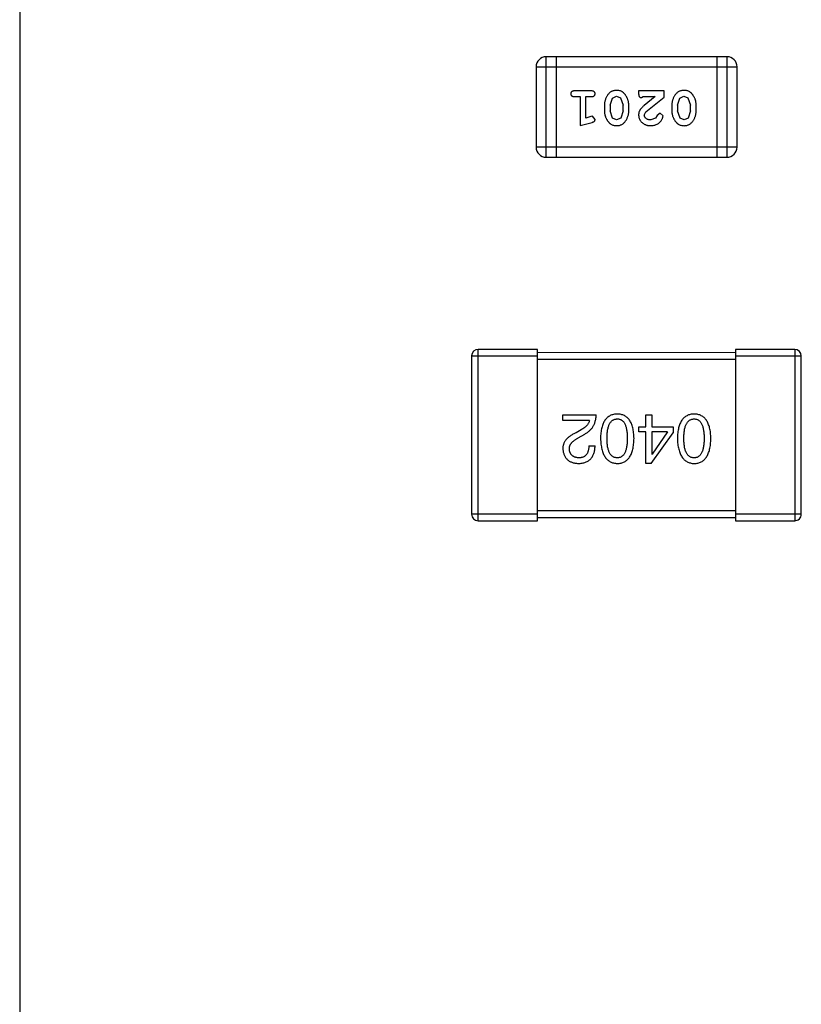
# Model space of a CAD drawing. Header units: inches. Extents: x -29 to 164, y -51 to 83.
# Tile 59 of 164: x 113.5 to 115.88, y -3.84 to -0.85. Entities that reach past the tile are written whole.
import ezdxf

# ---------------------------------------------------------------- set-up
doc = ezdxf.new("R2010")
doc.units = ezdxf.units.IN
doc.header["$LTSCALE"] = 1.21
doc.header["$MEASUREMENT"] = 0
doc.layers.get('0').update_dxf_attribs({"linetype": 'CONTINUOUS'})

msp = doc.modelspace()

# ---------------------------------------------------------------- linework, layer by layer
at = {"color": 7, "linetype": 'Continuous'}
for p, q in [((113.5046, 40.2831), (113.5046, -5.7169)), ((115.1015, -1.2687), (115.1016, -0.9639)), ((115.6502, -0.9641), (115.1016, -0.9639)), ((115.132, -0.9639), (115.132, -1.2687)), ((115.6197, -0.9641), (115.6197, -1.2689)), ((115.6502, -0.9641), (115.6501, -1.2689)), ((115.0711, -0.9944), (115.071, -1.2383)), ((115.0711, -0.9944), (115.6807, -0.9945)), ((115.6806, -1.2384), (115.6807, -0.9945)), ((115.239, -1.0676), (115.1871, -1.0676)), ((115.3821, -1.0676), (115.3821, -1.0755)), ((115.4592, -1.0677), (115.3821, -1.0676)), ((115.4592, -1.0865), (115.4592, -1.0677)), ((115.1871, -1.0849), (115.2044, -1.0849)), ((115.2044, -1.0849), (115.2044, -1.173)), ((115.2217, -1.1499), (115.2217, -1.0849)), ((115.2217, -1.0849), (115.239, -1.0849)), ((115.2956, -1.1109), (115.3029, -1.0892)), ((115.3029, -1.0892), (115.3152, -1.0834)), ((115.3152, -1.0834), (115.3273, -1.0886)), ((115.3273, -1.0886), (115.3349, -1.1109)), ((115.3908, -1.0881), (115.3963, -1.0849)), ((115.3963, -1.0849), (115.4325, -1.0849)), ((115.4325, -1.0849), (115.3989, -1.112)), ((115.4042, -1.1315), (115.4592, -1.0865)), ((115.5001, -1.111), (115.5074, -1.0892)), ((115.5074, -1.0892), (115.5197, -1.0834)), ((115.5197, -1.0834), (115.5318, -1.0887)), ((115.5318, -1.0887), (115.5395, -1.111)), ((115.2783, -1.1107), (115.2783, -1.1284)), ((115.2956, -1.1109), (115.2956, -1.1281)), ((115.3032, -1.1504), (115.2956, -1.1281)), ((115.3349, -1.1281), (115.3277, -1.1499)), ((115.3349, -1.1281), (115.3349, -1.1109)), ((115.3522, -1.1284), (115.3522, -1.1107)), ((115.3994, -1.1412), (115.4042, -1.1315)), ((115.4828, -1.1107), (115.4828, -1.1284)), ((115.5001, -1.111), (115.5001, -1.1282)), ((115.5077, -1.1505), (115.5001, -1.1282)), ((115.5395, -1.1282), (115.5322, -1.15)), ((115.5395, -1.1282), (115.5395, -1.111)), ((115.5568, -1.1285), (115.5568, -1.1107)), ((115.2044, -1.173), (115.2409, -1.1631)), ((115.2367, -1.1457), (115.2217, -1.1499)), ((115.2421, -1.1447), (115.2367, -1.1457)), ((115.25, -1.154), (115.2421, -1.1447)), ((115.3153, -1.1557), (115.3032, -1.1504)), ((115.3277, -1.1499), (115.3153, -1.1557)), ((115.4338, -1.1504), (115.4189, -1.1557)), ((115.4388, -1.1419), (115.4338, -1.1504)), ((115.4472, -1.1353), (115.4388, -1.1419)), ((115.4561, -1.1437), (115.4472, -1.1353)), ((115.5198, -1.1558), (115.5077, -1.1505)), ((115.5322, -1.15), (115.5198, -1.1558)), ((115.6806, -1.2384), (115.071, -1.2383)), ((115.1015, -1.2687), (115.6501, -1.2689)), ((114.8955, -2.3717), (114.8956, -1.8517)), ((115.0756, -1.8517), (114.8956, -1.8517)), ((115.0755, -2.3717), (115.0756, -1.8517)), ((115.6756, -1.8518), (115.6755, -2.3718)), ((115.8556, -1.8519), (115.6756, -1.8518)), ((115.8556, -1.8519), (115.8555, -2.3719)), ((114.8756, -1.8717), (114.8755, -2.3517)), ((114.8756, -1.8717), (115.0756, -1.8717)), ((115.6756, -1.8618), (115.0756, -1.8617)), ((115.0756, -1.8817), (115.6756, -1.8818)), ((115.6756, -1.8718), (115.8756, -1.8719)), ((115.8755, -2.3519), (115.8756, -1.8719)), ((115.1524, -2.0677), (115.1524, -2.0505)), ((115.1524, -2.0505), (115.2533, -2.0505)), ((115.4044, -2.0866), (115.4044, -2.0505)), ((115.4044, -2.0505), (115.4225, -2.0505)), ((115.4225, -2.0505), (115.4225, -2.0866)), ((115.2328, -2.0677), (115.1524, -2.0677)), ((115.3823, -2.1021), (115.3823, -2.0866)), ((115.3823, -2.0866), (115.4044, -2.0866)), ((115.4225, -2.0866), (115.4872, -2.0866)), ((115.4872, -2.0866), (115.4872, -2.1046)), ((115.2082, -2.0955), (115.1926, -2.1046)), ((115.1991, -2.1201), (115.2188, -2.1087)), ((115.4044, -2.1021), (115.3823, -2.1021)), ((115.4044, -2.1981), (115.4044, -2.1021)), ((115.42, -2.1981), (115.4872, -2.1046)), ((115.4225, -2.1022), (115.4225, -2.1694)), ((115.47, -2.1022), (115.4225, -2.1022)), ((115.47, -2.1022), (115.4233, -2.1694)), ((115.2311, -2.1447), (115.25, -2.1447)), ((115.4225, -2.1694), (115.4233, -2.1694)), ((115.42, -2.1981), (115.4044, -2.1981)), ((115.0755, -2.3517), (114.8755, -2.3517)), ((115.6755, -2.3418), (115.0755, -2.3417)), ((115.8755, -2.3519), (115.6755, -2.3518)), ((114.8955, -2.3717), (115.0755, -2.3717)), ((115.0755, -2.3617), (115.6755, -2.3618)), ((115.6755, -2.3718), (115.8555, -2.3719))]:
    msp.add_line(p, q, dxfattribs=at)
for centre, radius, start, end in [((115.1016, -0.9944), 0.0305, 89.988, 179.988), ((115.6502, -0.9945), 0.0305, 359.988, 89.988), ((115.1015, -1.2383), 0.0305, 179.988, 269.988), ((115.6501, -1.2384), 0.0305, 269.988, 359.988), ((114.8956, -1.8717), 0.02, 89.988, 179.988), ((115.8556, -1.8719), 0.02, 359.988, 89.988), ((114.8955, -2.3517), 0.02, 179.988, 269.988), ((115.8555, -2.3519), 0.02, 269.988, 359.988)]:
    msp.add_arc(centre, radius, start, end, dxfattribs=at)
for points, knots in [([(115.1871, -1.0676), (115.1862, -1.0676), (115.1845, -1.0677), (115.1822, -1.0681), (115.1802, -1.0688), (115.1787, -1.0699), (115.1775, -1.0712), (115.1767, -1.0728), (115.1762, -1.0744), (115.1761, -1.0756), (115.1761, -1.0762)], [0, 0, 0, 0, 0.169012, 0.317488, 0.445429, 0.560977, 0.67065, 0.776666, 0.88492, 1, 1, 1, 1]), ([(115.25, -1.0763), (115.25, -1.0756), (115.2499, -1.0745), (115.2494, -1.0728), (115.2486, -1.0713), (115.2474, -1.0699), (115.2459, -1.0689), (115.2439, -1.0681), (115.2416, -1.0677), (115.2399, -1.0676), (115.239, -1.0676)], [0, 0, 0, 0, 0.115051, 0.223278, 0.329269, 0.437893, 0.554681, 0.682591, 0.83103, 1, 1, 1, 1]), ([(115.3152, -1.066), (115.3138, -1.0661), (115.311, -1.0662), (115.3069, -1.0669), (115.303, -1.068), (115.2994, -1.0696), (115.2961, -1.0716), (115.2931, -1.0741), (115.2903, -1.0771), (115.2878, -1.0805), (115.2856, -1.0841), (115.2837, -1.0877), (115.282, -1.0914), (115.2807, -1.0952), (115.2796, -1.099), (115.2788, -1.1029), (115.2784, -1.1067), (115.2783, -1.1093), (115.2783, -1.1107)], [0, 0, 0, 0, 0.067217, 0.131051, 0.19272, 0.252824, 0.312745, 0.373449, 0.436041, 0.501494, 0.567761, 0.632087, 0.695096, 0.757109, 0.817993, 0.878657, 0.939311, 1, 1, 1, 1]), ([(115.3522, -1.1107), (115.3522, -1.1096), (115.3522, -1.1075), (115.3519, -1.1043), (115.3514, -1.1012), (115.3507, -1.0981), (115.3498, -1.095), (115.3487, -1.092), (115.3474, -1.0891), (115.346, -1.0862), (115.3444, -1.0835), (115.3428, -1.0809), (115.3411, -1.0786), (115.3395, -1.0765), (115.3378, -1.0746), (115.3361, -1.073), (115.3343, -1.0715), (115.332, -1.0699), (115.3288, -1.0683), (115.3246, -1.067), (115.32, -1.0662), (115.3169, -1.0661), (115.3152, -1.066)], [0, 0, 0, 0, 0.049886, 0.09882, 0.148132, 0.19689, 0.246038, 0.295176, 0.345305, 0.395692, 0.445312, 0.491875, 0.535813, 0.577009, 0.616081, 0.652689, 0.687585, 0.720206, 0.785062, 0.85223, 0.923759, 1, 1, 1, 1]), ([(115.5197, -1.0661), (115.5183, -1.0661), (115.5155, -1.0662), (115.5114, -1.0669), (115.5075, -1.068), (115.504, -1.0696), (115.5006, -1.0716), (115.4976, -1.0742), (115.4948, -1.0771), (115.4923, -1.0805), (115.4901, -1.0841), (115.4882, -1.0878), (115.4865, -1.0915), (115.4852, -1.0952), (115.4841, -1.0991), (115.4834, -1.1029), (115.4829, -1.1068), (115.4829, -1.1094), (115.4828, -1.1107)], [0, 0, 0, 0, 0.067217, 0.131051, 0.19272, 0.252824, 0.312745, 0.373449, 0.436041, 0.501494, 0.567761, 0.632087, 0.695096, 0.757109, 0.817993, 0.878657, 0.939311, 1, 1, 1, 1]), ([(115.5568, -1.1107), (115.5567, -1.1096), (115.5567, -1.1075), (115.5564, -1.1043), (115.5559, -1.1012), (115.5552, -1.0981), (115.5543, -1.0951), (115.5532, -1.0921), (115.552, -1.0891), (115.5505, -1.0862), (115.5489, -1.0835), (115.5473, -1.081), (115.5456, -1.0786), (115.544, -1.0765), (115.5423, -1.0747), (115.5406, -1.073), (115.5389, -1.0716), (115.5365, -1.07), (115.5333, -1.0684), (115.5291, -1.0671), (115.5246, -1.0662), (115.5214, -1.0661), (115.5197, -1.0661)], [0, 0, 0, 0, 0.049886, 0.09882, 0.148132, 0.19689, 0.246038, 0.295176, 0.345305, 0.395692, 0.445312, 0.491875, 0.535813, 0.577009, 0.616081, 0.652689, 0.687585, 0.720206, 0.785062, 0.85223, 0.923759, 1, 1, 1, 1]), ([(115.1761, -1.0762), (115.1761, -1.0769), (115.1762, -1.078), (115.1767, -1.0797), (115.1775, -1.0812), (115.1787, -1.0825), (115.1802, -1.0836), (115.1822, -1.0844), (115.1845, -1.0848), (115.1862, -1.0849), (115.1871, -1.0849)], [0, 0, 0, 0, 0.11517, 0.223509, 0.328254, 0.438012, 0.553651, 0.682263, 0.830856, 1, 1, 1, 1]), ([(115.239, -1.0849), (115.2399, -1.0849), (115.2416, -1.0848), (115.2439, -1.0844), (115.2458, -1.0836), (115.2474, -1.0826), (115.2486, -1.0812), (115.2494, -1.0797), (115.2499, -1.0781), (115.25, -1.0769), (115.25, -1.0763)], [0, 0, 0, 0, 0.169102, 0.317658, 0.446239, 0.563118, 0.671828, 0.776546, 0.884858, 1, 1, 1, 1]), ([(115.3821, -1.0755), (115.3822, -1.0766), (115.3822, -1.0785), (115.3827, -1.0812), (115.3833, -1.0835), (115.3844, -1.0852), (115.3857, -1.0865), (115.3872, -1.0874), (115.3889, -1.088), (115.3902, -1.0881), (115.3908, -1.0881)], [0, 0, 0, 0, 0.1844, 0.34094, 0.473574, 0.586824, 0.690029, 0.789175, 0.890445, 1, 1, 1, 1]), ([(115.2783, -1.1284), (115.2783, -1.1295), (115.2784, -1.1316), (115.2787, -1.1348), (115.2792, -1.1379), (115.2799, -1.141), (115.2808, -1.1441), (115.2819, -1.1471), (115.2832, -1.1501), (115.2847, -1.153), (115.2863, -1.1557), (115.2879, -1.1582), (115.2896, -1.1606), (115.2912, -1.1627), (115.293, -1.1645), (115.2947, -1.1662), (115.2964, -1.1676), (115.2988, -1.1692), (115.3019, -1.1708), (115.3061, -1.1721), (115.3106, -1.1729), (115.3138, -1.173), (115.3154, -1.173)], [0, 0, 0, 0, 0.049855, 0.099516, 0.148482, 0.19758, 0.246804, 0.296268, 0.346517, 0.397047, 0.446826, 0.49336, 0.537801, 0.579207, 0.617974, 0.654833, 0.689171, 0.722088, 0.786392, 0.853518, 0.924186, 1, 1, 1, 1]), ([(115.3154, -1.173), (115.3169, -1.173), (115.3197, -1.1729), (115.3238, -1.1722), (115.3276, -1.1711), (115.3312, -1.1695), (115.3345, -1.1674), (115.3375, -1.1649), (115.3403, -1.162), (115.3428, -1.1586), (115.345, -1.155), (115.3469, -1.1513), (115.3486, -1.1476), (115.3499, -1.1438), (115.351, -1.14), (115.3517, -1.1362), (115.3522, -1.1323), (115.3522, -1.1297), (115.3522, -1.1284)], [0, 0, 0, 0, 0.06692, 0.130834, 0.19258, 0.252759, 0.312631, 0.373411, 0.436359, 0.501894, 0.568244, 0.632472, 0.69556, 0.757163, 0.818592, 0.878885, 0.939235, 1, 1, 1, 1]), ([(115.3989, -1.112), (115.398, -1.1128), (115.3963, -1.1142), (115.394, -1.1165), (115.3918, -1.1186), (115.39, -1.1206), (115.3884, -1.1224), (115.387, -1.1242), (115.3859, -1.1258), (115.3848, -1.1279), (115.3837, -1.1304), (115.3828, -1.1336), (115.3822, -1.1369), (115.3822, -1.1391), (115.3821, -1.1403)], [0, 0, 0, 0, 0.103002, 0.197728, 0.285279, 0.365235, 0.437224, 0.502446, 0.560545, 0.611446, 0.707576, 0.80349, 0.900532, 1, 1, 1, 1]), ([(115.4828, -1.1284), (115.4828, -1.1295), (115.4829, -1.1317), (115.4832, -1.1349), (115.4837, -1.138), (115.4844, -1.1411), (115.4853, -1.1441), (115.4864, -1.1472), (115.4877, -1.1501), (115.4892, -1.153), (115.4908, -1.1557), (115.4924, -1.1583), (115.4941, -1.1606), (115.4958, -1.1627), (115.4975, -1.1646), (115.4992, -1.1662), (115.5009, -1.1676), (115.5033, -1.1692), (115.5064, -1.1708), (115.5106, -1.1721), (115.5152, -1.1729), (115.5183, -1.173), (115.5199, -1.1731)], [0, 0, 0, 0, 0.049855, 0.099516, 0.148482, 0.19758, 0.246804, 0.296268, 0.346517, 0.397047, 0.446826, 0.49336, 0.537801, 0.579207, 0.617974, 0.654833, 0.689171, 0.722088, 0.786392, 0.853518, 0.924186, 1, 1, 1, 1]), ([(115.5199, -1.1731), (115.5214, -1.173), (115.5242, -1.173), (115.5283, -1.1722), (115.5321, -1.1711), (115.5357, -1.1695), (115.539, -1.1675), (115.542, -1.165), (115.5448, -1.162), (115.5473, -1.1586), (115.5495, -1.155), (115.5514, -1.1513), (115.5531, -1.1476), (115.5544, -1.1439), (115.5555, -1.1401), (115.5562, -1.1362), (115.5567, -1.1324), (115.5567, -1.1298), (115.5568, -1.1285)], [0, 0, 0, 0, 0.06692, 0.130834, 0.19258, 0.252759, 0.312631, 0.373411, 0.436359, 0.501894, 0.568244, 0.632472, 0.69556, 0.757163, 0.818592, 0.878885, 0.939235, 1, 1, 1, 1]), ([(115.2409, -1.1631), (115.2418, -1.1629), (115.2433, -1.1624), (115.2454, -1.1615), (115.2471, -1.1606), (115.2483, -1.1596), (115.2491, -1.1584), (115.2496, -1.1571), (115.2499, -1.1556), (115.25, -1.1545), (115.25, -1.154)], [0, 0, 0, 0, 0.187321, 0.344927, 0.475328, 0.579604, 0.674244, 0.773631, 0.882025, 1, 1, 1, 1]), ([(115.3821, -1.1403), (115.3822, -1.1414), (115.3822, -1.1436), (115.3827, -1.1468), (115.3835, -1.1499), (115.3847, -1.1529), (115.3861, -1.1558), (115.3879, -1.1585), (115.39, -1.1611), (115.3924, -1.1635), (115.395, -1.1657), (115.3979, -1.1677), (115.4009, -1.1694), (115.4042, -1.1707), (115.4076, -1.1717), (115.4111, -1.1725), (115.4149, -1.173), (115.4175, -1.173), (115.4188, -1.173)], [0, 0, 0, 0, 0.060981, 0.120256, 0.178148, 0.236115, 0.293993, 0.352864, 0.413358, 0.476056, 0.539296, 0.602396, 0.665116, 0.728325, 0.792919, 0.859317, 0.928302, 1, 1, 1, 1]), ([(115.4189, -1.1557), (115.4175, -1.1557), (115.4148, -1.1556), (115.411, -1.1548), (115.4076, -1.1534), (115.4048, -1.1515), (115.4024, -1.1492), (115.4007, -1.1467), (115.3996, -1.144), (115.3995, -1.1421), (115.3994, -1.1412)], [0, 0, 0, 0, 0.156344, 0.299348, 0.4327, 0.561, 0.682299, 0.791883, 0.89611, 1, 1, 1, 1]), ([(115.4188, -1.173), (115.4205, -1.173), (115.4239, -1.1729), (115.4288, -1.172), (115.4335, -1.1706), (115.438, -1.1686), (115.4422, -1.1662), (115.4458, -1.1633), (115.449, -1.1601), (115.4515, -1.1565), (115.4535, -1.1529), (115.4549, -1.1496), (115.4559, -1.1466), (115.456, -1.1446), (115.4561, -1.1437)], [0, 0, 0, 0, 0.098286, 0.193983, 0.289056, 0.384352, 0.477435, 0.566197, 0.652355, 0.737986, 0.818188, 0.887401, 0.94802, 1, 1, 1, 1]), ([(115.2188, -2.1087), (115.2202, -2.1079), (115.2229, -2.1064), (115.2267, -2.1039), (115.2303, -2.1012), (115.2336, -2.0983), (115.2367, -2.0953), (115.2394, -2.0921), (115.242, -2.0887), (115.2443, -2.0851), (115.2463, -2.0814), (115.2481, -2.0775), (115.2496, -2.0734), (115.2508, -2.0692), (115.2519, -2.0647), (115.2526, -2.0601), (115.2531, -2.0554), (115.2532, -2.0521), (115.2533, -2.0505)], [0, 0, 0, 0, 0.065828, 0.130094, 0.192451, 0.254037, 0.313974, 0.373757, 0.433048, 0.492243, 0.551902, 0.611758, 0.672678, 0.734814, 0.798569, 0.863693, 0.930488, 1, 1, 1, 1]), ([(115.3174, -2.048), (115.3154, -2.0481), (115.3115, -2.0483), (115.3059, -2.0492), (115.3006, -2.0508), (115.2957, -2.0528), (115.2912, -2.0555), (115.2871, -2.0587), (115.2833, -2.0625), (115.2799, -2.0669), (115.2769, -2.0718), (115.2743, -2.0773), (115.2721, -2.0833), (115.2702, -2.0899), (115.2687, -2.0971), (115.2676, -2.1048), (115.2668, -2.1131), (115.2666, -2.1188), (115.2665, -2.1218)], [0, 0, 0, 0, 0.059134, 0.115603, 0.169236, 0.221572, 0.273254, 0.32474, 0.377319, 0.431815, 0.488555, 0.548609, 0.612242, 0.680182, 0.75251, 0.829782, 0.91231, 1, 1, 1, 1]), ([(115.3682, -2.1218), (115.3681, -2.1189), (115.3679, -2.1131), (115.3671, -2.1049), (115.366, -2.0971), (115.3645, -2.09), (115.3626, -2.0834), (115.3604, -2.0773), (115.3578, -2.0718), (115.3548, -2.0669), (115.3514, -2.0625), (115.3477, -2.0587), (115.3435, -2.0555), (115.339, -2.0528), (115.3341, -2.0508), (115.3289, -2.0492), (115.3232, -2.0483), (115.3194, -2.0481), (115.3174, -2.048)], [0, 0, 0, 0, 0.087693, 0.170223, 0.247496, 0.319826, 0.387768, 0.451403, 0.511459, 0.568358, 0.622671, 0.675251, 0.726739, 0.778422, 0.830759, 0.884394, 0.940865, 1, 1, 1, 1]), ([(115.5505, -2.0481), (115.5485, -2.0482), (115.5447, -2.0483), (115.539, -2.0493), (115.5338, -2.0508), (115.5289, -2.0529), (115.5244, -2.0555), (115.5202, -2.0588), (115.5165, -2.0626), (115.5131, -2.0669), (115.5101, -2.0719), (115.5075, -2.0774), (115.5052, -2.0834), (115.5034, -2.09), (115.5019, -2.0972), (115.5008, -2.1049), (115.5, -2.1132), (115.4998, -2.1189), (115.4997, -2.1218)], [0, 0, 0, 0, 0.059134, 0.115603, 0.169236, 0.221572, 0.273254, 0.32474, 0.377319, 0.431815, 0.488555, 0.548609, 0.612242, 0.680182, 0.75251, 0.829782, 0.91231, 1, 1, 1, 1]), ([(115.6013, -2.1219), (115.6012, -2.1189), (115.601, -2.1132), (115.6003, -2.1049), (115.5992, -2.0972), (115.5977, -2.09), (115.5958, -2.0834), (115.5935, -2.0774), (115.591, -2.0719), (115.5879, -2.067), (115.5846, -2.0626), (115.5808, -2.0588), (115.5767, -2.0555), (115.5722, -2.0529), (115.5673, -2.0508), (115.562, -2.0493), (115.5564, -2.0484), (115.5525, -2.0482), (115.5505, -2.0481)], [0, 0, 0, 0, 0.087693, 0.170223, 0.247496, 0.319826, 0.387768, 0.451403, 0.511459, 0.568358, 0.622671, 0.675251, 0.726739, 0.778422, 0.830759, 0.884394, 0.940865, 1, 1, 1, 1]), ([(115.2328, -2.0677), (115.2325, -2.069), (115.232, -2.0716), (115.2304, -2.0754), (115.2282, -2.079), (115.2254, -2.0826), (115.222, -2.086), (115.2179, -2.0893), (115.2133, -2.0926), (115.2099, -2.0945), (115.2082, -2.0955)], [0, 0, 0, 0, 0.103034, 0.208166, 0.318255, 0.434664, 0.559728, 0.695394, 0.841708, 1, 1, 1, 1]), ([(115.2862, -2.1218), (115.2862, -2.1194), (115.2863, -2.1149), (115.2866, -2.1083), (115.2872, -2.1021), (115.2881, -2.0964), (115.2892, -2.0911), (115.2905, -2.0863), (115.2921, -2.0819), (115.2939, -2.078), (115.296, -2.0745), (115.2983, -2.0715), (115.3009, -2.0688), (115.3037, -2.0667), (115.3068, -2.065), (115.3101, -2.0638), (115.3137, -2.063), (115.3161, -2.0629), (115.3174, -2.0628)], [0, 0, 0, 0, 0.094834, 0.184067, 0.267029, 0.344713, 0.417334, 0.484367, 0.546941, 0.604717, 0.65953, 0.710539, 0.759381, 0.806382, 0.853027, 0.900623, 0.949121, 1, 1, 1, 1]), ([(115.3174, -2.0628), (115.3186, -2.0628), (115.321, -2.0629), (115.3245, -2.0636), (115.3277, -2.0648), (115.3307, -2.0664), (115.3335, -2.0685), (115.336, -2.0711), (115.3382, -2.0741), (115.3402, -2.0776), (115.342, -2.0815), (115.3436, -2.0859), (115.3448, -2.0908), (115.3459, -2.0961), (115.3467, -2.1019), (115.3473, -2.1081), (115.3476, -2.1148), (115.3477, -2.1194), (115.3477, -2.1218)], [0, 0, 0, 0, 0.049766, 0.097012, 0.143225, 0.188786, 0.235079, 0.282962, 0.333687, 0.387747, 0.445963, 0.508657, 0.576545, 0.649868, 0.72822, 0.812712, 0.903543, 1, 1, 1, 1]), ([(115.5194, -2.1218), (115.5194, -2.1195), (115.5194, -2.1149), (115.5198, -2.1083), (115.5204, -2.1022), (115.5212, -2.0965), (115.5223, -2.0912), (115.5237, -2.0864), (115.5252, -2.082), (115.527, -2.078), (115.5291, -2.0746), (115.5315, -2.0715), (115.534, -2.0689), (115.5368, -2.0668), (115.5399, -2.0651), (115.5432, -2.0638), (115.5468, -2.0631), (115.5493, -2.0629), (115.5505, -2.0628)], [0, 0, 0, 0, 0.094834, 0.184067, 0.267029, 0.344713, 0.417334, 0.484367, 0.546941, 0.604717, 0.65953, 0.710539, 0.759381, 0.806382, 0.853027, 0.900623, 0.949121, 1, 1, 1, 1]), ([(115.5505, -2.0628), (115.5518, -2.0629), (115.5541, -2.063), (115.5576, -2.0637), (115.5609, -2.0648), (115.5638, -2.0665), (115.5666, -2.0686), (115.5691, -2.0711), (115.5714, -2.0742), (115.5734, -2.0777), (115.5752, -2.0816), (115.5767, -2.086), (115.5779, -2.0909), (115.579, -2.0962), (115.5798, -2.1019), (115.5804, -2.1082), (115.5808, -2.1149), (115.5808, -2.1195), (115.5808, -2.1219)], [0, 0, 0, 0, 0.049766, 0.097012, 0.143225, 0.188786, 0.235079, 0.282962, 0.333687, 0.387747, 0.445963, 0.508657, 0.576545, 0.649868, 0.72822, 0.812712, 0.903543, 1, 1, 1, 1]), ([(115.1926, -2.1046), (115.1909, -2.1053), (115.1876, -2.1069), (115.1829, -2.1094), (115.1785, -2.112), (115.1744, -2.1146), (115.1707, -2.1174), (115.1673, -2.1202), (115.1643, -2.1232), (115.1617, -2.1262), (115.1593, -2.1293), (115.1573, -2.1326), (115.1556, -2.1359), (115.1542, -2.1393), (115.1533, -2.1428), (115.1526, -2.1463), (115.1523, -2.15), (115.1524, -2.1525), (115.1524, -2.1537)], [0, 0, 0, 0, 0.082731, 0.161257, 0.236138, 0.307554, 0.375712, 0.440848, 0.502916, 0.562567, 0.619798, 0.675716, 0.73039, 0.78386, 0.837315, 0.890547, 0.944917, 1, 1, 1, 1]), ([(115.1721, -2.1546), (115.172, -2.1537), (115.1719, -2.1521), (115.1721, -2.1497), (115.1725, -2.1474), (115.1731, -2.145), (115.174, -2.1427), (115.1751, -2.1405), (115.1764, -2.1382), (115.1781, -2.1361), (115.1798, -2.1339), (115.1819, -2.1318), (115.1842, -2.1298), (115.1867, -2.1278), (115.1895, -2.1258), (115.1925, -2.1238), (115.1957, -2.1219), (115.198, -2.1207), (115.1991, -2.1201)], [0, 0, 0, 0, 0.052237, 0.103888, 0.155485, 0.207395, 0.259864, 0.31356, 0.369176, 0.4266, 0.486836, 0.550048, 0.61567, 0.685271, 0.75824, 0.834614, 0.915635, 1, 1, 1, 1]), ([(115.1991, -2.198), (115.2012, -2.1979), (115.2051, -2.1977), (115.2108, -2.1969), (115.2161, -2.1958), (115.221, -2.1942), (115.2256, -2.1922), (115.2297, -2.1898), (115.2335, -2.1871), (115.2369, -2.1839), (115.2399, -2.1804), (115.2425, -2.1764), (115.2447, -2.1721), (115.2466, -2.1674), (115.248, -2.1623), (115.2491, -2.1568), (115.2497, -2.1509), (115.2499, -2.1468), (115.25, -2.1447)], [0, 0, 0, 0, 0.07282, 0.141057, 0.2062, 0.267672, 0.326735, 0.383519, 0.439188, 0.494454, 0.549628, 0.605958, 0.66397, 0.72402, 0.787502, 0.854127, 0.925065, 1, 1, 1, 1]), ([(115.2311, -2.1447), (115.2311, -2.1462), (115.231, -2.149), (115.2305, -2.1531), (115.2299, -2.1569), (115.229, -2.1605), (115.2279, -2.1637), (115.2267, -2.1667), (115.2251, -2.1694), (115.2234, -2.1718), (115.2214, -2.1739), (115.2192, -2.1758), (115.2168, -2.1773), (115.2142, -2.1786), (115.2113, -2.1796), (115.2083, -2.1803), (115.205, -2.1807), (115.2028, -2.1808), (115.2016, -2.1808)], [0, 0, 0, 0, 0.082594, 0.15978, 0.232961, 0.301462, 0.365595, 0.426678, 0.484662, 0.540809, 0.595146, 0.648401, 0.702272, 0.757102, 0.813447, 0.872233, 0.934055, 1, 1, 1, 1]), ([(115.2665, -2.1218), (115.2667, -2.1248), (115.2669, -2.1307), (115.2678, -2.1391), (115.269, -2.147), (115.2705, -2.1544), (115.2724, -2.1612), (115.2747, -2.1674), (115.2773, -2.173), (115.2803, -2.1781), (115.2837, -2.1826), (115.2874, -2.1866), (115.2915, -2.19), (115.296, -2.1928), (115.3008, -2.195), (115.306, -2.1966), (115.3116, -2.1977), (115.3154, -2.1979), (115.3173, -2.198)], [0, 0, 0, 0, 0.088475, 0.171606, 0.249595, 0.322626, 0.391327, 0.455765, 0.516374, 0.573675, 0.628522, 0.681161, 0.732559, 0.783563, 0.83504, 0.887639, 0.942585, 1, 1, 1, 1]), ([(115.3173, -2.1808), (115.3161, -2.1808), (115.3136, -2.1807), (115.3101, -2.18), (115.3067, -2.1788), (115.3037, -2.1772), (115.3009, -2.1751), (115.2983, -2.1725), (115.296, -2.1695), (115.2939, -2.166), (115.2921, -2.1621), (115.2905, -2.1577), (115.2892, -2.1528), (115.2881, -2.1475), (115.2872, -2.1417), (115.2866, -2.1355), (115.2863, -2.1288), (115.2862, -2.1242), (115.2862, -2.1218)], [0, 0, 0, 0, 0.050604, 0.098688, 0.145699, 0.191791, 0.238625, 0.286717, 0.337546, 0.391814, 0.449755, 0.512106, 0.579685, 0.652048, 0.730262, 0.814146, 0.904281, 1, 1, 1, 1]), ([(115.3477, -2.1218), (115.3477, -2.1242), (115.3476, -2.1288), (115.3472, -2.1355), (115.3467, -2.1417), (115.3459, -2.1475), (115.3448, -2.1528), (115.3435, -2.1577), (115.342, -2.1621), (115.3402, -2.166), (115.3382, -2.1695), (115.336, -2.1725), (115.3334, -2.1751), (115.3307, -2.1772), (115.3277, -2.1788), (115.3245, -2.18), (115.321, -2.1807), (115.3186, -2.1808), (115.3173, -2.1808)], [0, 0, 0, 0, 0.096452, 0.187278, 0.271765, 0.350519, 0.423437, 0.491321, 0.554011, 0.612224, 0.666281, 0.717003, 0.764884, 0.811423, 0.856783, 0.902993, 0.950236, 1, 1, 1, 1]), ([(115.3173, -2.198), (115.3193, -2.1979), (115.3232, -2.1978), (115.3289, -2.1968), (115.3341, -2.1952), (115.339, -2.1931), (115.3435, -2.1903), (115.3477, -2.187), (115.3514, -2.1831), (115.3548, -2.1785), (115.3578, -2.1735), (115.3604, -2.1678), (115.3626, -2.1615), (115.3645, -2.1547), (115.366, -2.1473), (115.3671, -2.1393), (115.3679, -2.1308), (115.3681, -2.1249), (115.3682, -2.1218)], [0, 0, 0, 0, 0.057911, 0.113262, 0.165956, 0.217443, 0.268511, 0.319665, 0.372, 0.426129, 0.483365, 0.543779, 0.607756, 0.676562, 0.749704, 0.827713, 0.911177, 1, 1, 1, 1]), ([(115.4997, -2.1218), (115.4998, -2.1249), (115.5001, -2.1307), (115.5009, -2.1392), (115.5021, -2.1471), (115.5037, -2.1544), (115.5056, -2.1612), (115.5078, -2.1674), (115.5105, -2.1731), (115.5135, -2.1782), (115.5169, -2.1827), (115.5206, -2.1867), (115.5247, -2.19), (115.5291, -2.1928), (115.534, -2.195), (115.5392, -2.1967), (115.5447, -2.1977), (115.5485, -2.198), (115.5505, -2.1981)], [0, 0, 0, 0, 0.088475, 0.171606, 0.249595, 0.322626, 0.391327, 0.455765, 0.516374, 0.573675, 0.628522, 0.681161, 0.732559, 0.783563, 0.83504, 0.887639, 0.942585, 1, 1, 1, 1]), ([(115.5505, -2.1809), (115.5492, -2.1808), (115.5468, -2.1807), (115.5432, -2.18), (115.5399, -2.1789), (115.5368, -2.1773), (115.534, -2.1751), (115.5314, -2.1726), (115.5291, -2.1695), (115.527, -2.1661), (115.5252, -2.1621), (115.5236, -2.1577), (115.5223, -2.1529), (115.5212, -2.1475), (115.5204, -2.1418), (115.5198, -2.1355), (115.5194, -2.1288), (115.5194, -2.1242), (115.5194, -2.1218)], [0, 0, 0, 0, 0.050604, 0.098688, 0.145699, 0.191791, 0.238625, 0.286717, 0.337546, 0.391814, 0.449755, 0.512106, 0.579685, 0.652048, 0.730262, 0.814146, 0.904281, 1, 1, 1, 1]), ([(115.5505, -2.1981), (115.5525, -2.198), (115.5564, -2.1978), (115.562, -2.1969), (115.5672, -2.1952), (115.5722, -2.1931), (115.5767, -2.1904), (115.5808, -2.187), (115.5846, -2.1831), (115.5879, -2.1786), (115.5909, -2.1735), (115.5935, -2.1678), (115.5958, -2.1616), (115.5976, -2.1548), (115.5992, -2.1474), (115.6003, -2.1394), (115.601, -2.1308), (115.6012, -2.1249), (115.6013, -2.1219)], [0, 0, 0, 0, 0.057911, 0.113262, 0.165956, 0.217443, 0.268511, 0.319665, 0.372, 0.426129, 0.483365, 0.543779, 0.607756, 0.676562, 0.749704, 0.827713, 0.911177, 1, 1, 1, 1]), ([(115.5808, -2.1219), (115.5808, -2.1242), (115.5808, -2.1289), (115.5804, -2.1355), (115.5798, -2.1418), (115.579, -2.1476), (115.5779, -2.1529), (115.5767, -2.1577), (115.5751, -2.1621), (115.5733, -2.1661), (115.5713, -2.1696), (115.5691, -2.1726), (115.5666, -2.1751), (115.5638, -2.1773), (115.5608, -2.1789), (115.5576, -2.18), (115.5541, -2.1807), (115.5517, -2.1808), (115.5505, -2.1809)], [0, 0, 0, 0, 0.096452, 0.187278, 0.271765, 0.350519, 0.423437, 0.491321, 0.554011, 0.612224, 0.666281, 0.717003, 0.764884, 0.811423, 0.856783, 0.902993, 0.950236, 1, 1, 1, 1]), ([(115.1524, -2.1537), (115.1526, -2.1554), (115.1528, -2.1587), (115.1536, -2.1635), (115.1547, -2.168), (115.1562, -2.1722), (115.158, -2.176), (115.16, -2.1796), (115.1625, -2.1828), (115.1653, -2.1858), (115.1684, -2.1884), (115.1718, -2.1907), (115.1756, -2.1927), (115.1796, -2.1944), (115.1841, -2.1958), (115.1888, -2.1969), (115.1938, -2.1976), (115.1973, -2.1979), (115.1991, -2.198)], [0, 0, 0, 0, 0.070688, 0.137741, 0.201612, 0.262778, 0.321223, 0.378455, 0.434411, 0.490146, 0.546362, 0.603392, 0.662208, 0.723401, 0.787372, 0.85442, 0.925153, 1, 1, 1, 1]), ([(115.2016, -2.1808), (115.2005, -2.1807), (115.1983, -2.1806), (115.1951, -2.1803), (115.1921, -2.1796), (115.1893, -2.1789), (115.1868, -2.1779), (115.1844, -2.1768), (115.1822, -2.1754), (115.1802, -2.1739), (115.1785, -2.1721), (115.1769, -2.1702), (115.1756, -2.168), (115.1745, -2.1657), (115.1736, -2.1632), (115.1728, -2.1605), (115.1723, -2.1576), (115.1722, -2.1556), (115.1721, -2.1546)], [0, 0, 0, 0, 0.076112, 0.148436, 0.216883, 0.281466, 0.34298, 0.402356, 0.459881, 0.51546, 0.571111, 0.62658, 0.683162, 0.741007, 0.801404, 0.863825, 0.930544, 1, 1, 1, 1])]:
    msp.add_open_spline(points, degree=3, knots=knots, dxfattribs=at)

doc.saveas('drawing.dxf')
